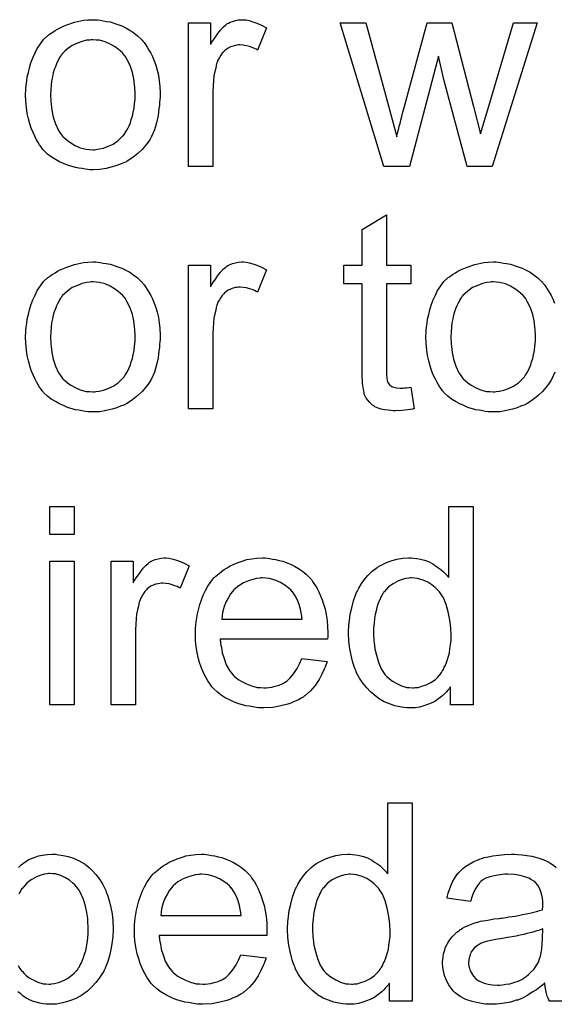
# Model space of a CAD drawing. Extents: x -1.6 to 9, y -2.8 to 5.2.
# Tile 76 of 197: x 5.613 to 5.829, y 0.237 to 0.634. Entities that reach past the tile are written whole.
import ezdxf

# ---------------------------------------------------------------- set-up
doc = ezdxf.new("R2010")
doc.units = 0
doc.layers.add('dfn6-15-57-c_document', color=1, linetype='CONTINUOUS')

msp = doc.modelspace()

# ---------------------------------------------------------------- linework, layer by layer
at = {"layer": 'dfn6-15-57-c_document', "color": 1}
for points in [[(5.644589, 0.634274), (5.645631, 0.634159), (5.646788, 0.633927), (5.64806, 0.633696), (5.649565, 0.633465), (5.652688, 0.632423), (5.654308, 0.631845), (5.655928, 0.631035), (5.657548, 0.630225), (5.659168, 0.629068), (5.660672, 0.627911), (5.662176, 0.626523), (5.662292, 0.626407), (5.662523, 0.626176), (5.66287, 0.625713), (5.663333, 0.625134), (5.663911, 0.624324), (5.664605, 0.623283), (5.6653, 0.622126), (5.665994, 0.620853), (5.666688, 0.619465), (5.667382, 0.617729), (5.668077, 0.615994), (5.668655, 0.614027), (5.669118, 0.611944), (5.669465, 0.609746), (5.669696, 0.607432), (5.669812, 0.604887), (5.669812, 0.604771), (5.669812, 0.604424), (5.669812, 0.603845), (5.669812, 0.603035), (5.669696, 0.60211), (5.669581, 0.600953), (5.669581, 0.599796), (5.669349, 0.598523), (5.669002, 0.595631), (5.668308, 0.592738), (5.667498, 0.589846), (5.666341, 0.587185), (5.666341, 0.587069), (5.666225, 0.586953), (5.665994, 0.586606), (5.665762, 0.586143), (5.664953, 0.584986), (5.663911, 0.583598), (5.662523, 0.581978), (5.660787, 0.580358), (5.65882, 0.578739), (5.656507, 0.577234), (5.656391, 0.577234), (5.656275, 0.577119), (5.655928, 0.576887), (5.65535, 0.576656), (5.654771, 0.576424), (5.654077, 0.576193), (5.652341, 0.575499), (5.650374, 0.57492), (5.647945, 0.574342), (5.645399, 0.573879), (5.642623, 0.573763), (5.641466, 0.573763), (5.64054, 0.573879), (5.639499, 0.573995), (5.638342, 0.574226), (5.636953, 0.574458), (5.635565, 0.574689), (5.632441, 0.575615), (5.630705, 0.576309), (5.629086, 0.577003), (5.627466, 0.577929), (5.625846, 0.57897), (5.624342, 0.580127), (5.622838, 0.581515), (5.622722, 0.581631), (5.622491, 0.581862), (5.622144, 0.582325), (5.621681, 0.583019), (5.621102, 0.583829), (5.620524, 0.584755), (5.61983, 0.585912), (5.619135, 0.5873), (5.618441, 0.588804), (5.617747, 0.59054), (5.617168, 0.592391), (5.61659, 0.594358), (5.616127, 0.596556), (5.61578, 0.59887), (5.615549, 0.601416), (5.615433, 0.604077), (5.615433, 0.604308), (5.615433, 0.604771), (5.615549, 0.605581), (5.615549, 0.606738), (5.615664, 0.608011), (5.615896, 0.60963), (5.616127, 0.61125), (5.61659, 0.613101), (5.617053, 0.614953), (5.617631, 0.616919), (5.618325, 0.619002), (5.619251, 0.620969), (5.620177, 0.62282), (5.621449, 0.624671), (5.622722, 0.626407), (5.624342, 0.627911), (5.624458, 0.628027), (5.624689, 0.628142), (5.625152, 0.62849), (5.62573, 0.628952), (5.626425, 0.629415), (5.62735, 0.629994), (5.628276, 0.630572), (5.629433, 0.631151), (5.630705, 0.631729), (5.632094, 0.632308), (5.635218, 0.633349), (5.638804, 0.634159), (5.640656, 0.634274), (5.642623, 0.63439), (5.643779, 0.63439), (5.644589, 0.634274)], [(5.704522, 0.634274), (5.705795, 0.634043), (5.707299, 0.63358), (5.708919, 0.633002), (5.71077, 0.632192), (5.712737, 0.631151), (5.70915, 0.622126), (5.709034, 0.622242), (5.708572, 0.622473), (5.707877, 0.62282), (5.706952, 0.623167), (5.70591, 0.623514), (5.704638, 0.623861), (5.703365, 0.624093), (5.702092, 0.624209), (5.701514, 0.624209), (5.700935, 0.624093), (5.700125, 0.623977), (5.699315, 0.623746), (5.698274, 0.623399), (5.697233, 0.622936), (5.696307, 0.622242), (5.696192, 0.622126), (5.695845, 0.621895), (5.695497, 0.621432), (5.694919, 0.620853), (5.69434, 0.620043), (5.693762, 0.619118), (5.693183, 0.618077), (5.692721, 0.616804), (5.692605, 0.616572), (5.692489, 0.615878), (5.692258, 0.614837), (5.691911, 0.613448), (5.691564, 0.611713), (5.691332, 0.609746), (5.691217, 0.607663), (5.691101, 0.60535), (5.691101, 0.575036), (5.681266, 0.575036), (5.681266, 0.633117), (5.690175, 0.633117), (5.690175, 0.624324), (5.690291, 0.62444), (5.690754, 0.62525), (5.691332, 0.626291), (5.692258, 0.627564), (5.693183, 0.628837), (5.694225, 0.630225), (5.695266, 0.631382), (5.696307, 0.632308), (5.696423, 0.632423), (5.69677, 0.632655), (5.697464, 0.633002), (5.698158, 0.633349), (5.699084, 0.633696), (5.700241, 0.634043), (5.701398, 0.634274), (5.702671, 0.63439), (5.703481, 0.63439), (5.704522, 0.634274)], [(5.804024, 0.575036), (5.793842, 0.575036), (5.784586, 0.609746), (5.782272, 0.619696), (5.770587, 0.575036), (5.760174, 0.575036), (5.742587, 0.633117), (5.752885, 0.633117), (5.762141, 0.599564), (5.76538, 0.587069), (5.76538, 0.587185), (5.765496, 0.587416), (5.765612, 0.587995), (5.765727, 0.588342), (5.765843, 0.58892), (5.765959, 0.589614), (5.76619, 0.590424), (5.766422, 0.59135), (5.766769, 0.592507), (5.767116, 0.593779), (5.767463, 0.595284), (5.767926, 0.597019), (5.768388, 0.598986), (5.777644, 0.633117), (5.78771, 0.633117), (5.796388, 0.599333), (5.79928, 0.588226), (5.802636, 0.599449), (5.812586, 0.633117), (5.822189, 0.633117), (5.804024, 0.575036)], [(5.642623, 0.626291), (5.641928, 0.626291), (5.64135, 0.626176), (5.640077, 0.62606), (5.638342, 0.625597), (5.636375, 0.624903), (5.634292, 0.623977), (5.632325, 0.622589), (5.631284, 0.621663), (5.630358, 0.620738), (5.630358, 0.620622), (5.630127, 0.620506), (5.629895, 0.620159), (5.629548, 0.619696), (5.629201, 0.619118), (5.628854, 0.618424), (5.628391, 0.617498), (5.627929, 0.616572), (5.627466, 0.615415), (5.627003, 0.614258), (5.626656, 0.61287), (5.626309, 0.611366), (5.625962, 0.609746), (5.62573, 0.608011), (5.625615, 0.606044), (5.625499, 0.604077), (5.625499, 0.603961), (5.625499, 0.603614), (5.625499, 0.603035), (5.625615, 0.602226), (5.625615, 0.6013), (5.62573, 0.600259), (5.626077, 0.597829), (5.626656, 0.595052), (5.627582, 0.592275), (5.628739, 0.589614), (5.629548, 0.588457), (5.630358, 0.5873), (5.630474, 0.5873), (5.63059, 0.587069), (5.631284, 0.58649), (5.632325, 0.585565), (5.633714, 0.584639), (5.635449, 0.583598), (5.637532, 0.582672), (5.639961, 0.582094), (5.641234, 0.581978), (5.642623, 0.581862), (5.643317, 0.581862), (5.643895, 0.581978), (5.645168, 0.58221), (5.646903, 0.582557), (5.648755, 0.583251), (5.650837, 0.584176), (5.652804, 0.585565), (5.653845, 0.58649), (5.654771, 0.587416), (5.654887, 0.587532), (5.655002, 0.587647), (5.655234, 0.587995), (5.655581, 0.588457), (5.655928, 0.589036), (5.656391, 0.58973), (5.656854, 0.590656), (5.657316, 0.591581), (5.657779, 0.592738), (5.658126, 0.594011), (5.658589, 0.595399), (5.658936, 0.596903), (5.659283, 0.598639), (5.659515, 0.600374), (5.659746, 0.602341), (5.659746, 0.604424), (5.659746, 0.60454), (5.659746, 0.604887), (5.659746, 0.605465), (5.65963, 0.606159), (5.65963, 0.607085), (5.659515, 0.608126), (5.659168, 0.610556), (5.658589, 0.613101), (5.657663, 0.615878), (5.656391, 0.618424), (5.655697, 0.619696), (5.654771, 0.620738), (5.654771, 0.620853), (5.65454, 0.620969), (5.653845, 0.621663), (5.652804, 0.622473), (5.651416, 0.623514), (5.64968, 0.624556), (5.647598, 0.625481), (5.645284, 0.62606), (5.644011, 0.626176), (5.642623, 0.626291)], [(5.761215, 0.535305), (5.771165, 0.535305), (5.771165, 0.527668), (5.761215, 0.527668), (5.761215, 0.493537), (5.761215, 0.493306), (5.761215, 0.492843), (5.761215, 0.492149), (5.761331, 0.491339), (5.761446, 0.489488), (5.761562, 0.488678), (5.761678, 0.488099), (5.761793, 0.487868), (5.762141, 0.487405), (5.762603, 0.486826), (5.763413, 0.486248), (5.763645, 0.486132), (5.764223, 0.485901), (5.765265, 0.485669), (5.766769, 0.485554), (5.767926, 0.485554), (5.768504, 0.485669), (5.769314, 0.485669), (5.77024, 0.485785), (5.771165, 0.485901), (5.772438, 0.477223), (5.772207, 0.477223), (5.771744, 0.477108), (5.770934, 0.476992), (5.769892, 0.476876), (5.768735, 0.476645), (5.767463, 0.476529), (5.764917, 0.476413), (5.763992, 0.476413), (5.763066, 0.476529), (5.761909, 0.476645), (5.760521, 0.47676), (5.759132, 0.477108), (5.75786, 0.477455), (5.756587, 0.478033), (5.756471, 0.478149), (5.756124, 0.47838), (5.755661, 0.478727), (5.754967, 0.479306), (5.754389, 0.479884), (5.753694, 0.480694), (5.753, 0.481504), (5.752538, 0.482546), (5.752538, 0.482661), (5.752306, 0.483124), (5.75219, 0.483934), (5.751959, 0.485091), (5.751728, 0.486595), (5.751612, 0.487521), (5.751612, 0.488562), (5.751496, 0.489835), (5.751381, 0.491107), (5.751381, 0.492496), (5.751381, 0.494115), (5.751381, 0.527668), (5.744091, 0.527668), (5.744091, 0.535305), (5.751381, 0.535305), (5.751381, 0.549652), (5.761215, 0.555552), (5.761215, 0.535305)], [(5.644589, 0.536462), (5.645631, 0.536346), (5.646788, 0.536115), (5.64806, 0.535883), (5.649565, 0.535652), (5.652688, 0.534611), (5.654308, 0.534032), (5.655928, 0.533222), (5.657548, 0.532412), (5.659168, 0.531255), (5.660672, 0.530098), (5.662176, 0.52871), (5.662292, 0.528594), (5.662523, 0.528363), (5.66287, 0.5279), (5.663333, 0.527321), (5.663911, 0.526511), (5.664605, 0.52547), (5.6653, 0.524313), (5.665994, 0.52304), (5.666688, 0.521652), (5.667382, 0.519917), (5.668077, 0.518181), (5.668655, 0.516214), (5.669118, 0.514132), (5.669465, 0.511933), (5.669696, 0.509619), (5.669812, 0.507074), (5.669812, 0.506958), (5.669812, 0.506611), (5.669812, 0.506033), (5.669812, 0.505223), (5.669696, 0.504297), (5.669581, 0.50314), (5.669581, 0.501983), (5.669349, 0.50071), (5.669002, 0.497818), (5.668308, 0.494925), (5.667498, 0.492033), (5.666341, 0.489372), (5.666341, 0.489256), (5.666225, 0.48914), (5.665994, 0.488793), (5.665762, 0.48833), (5.664953, 0.487173), (5.663911, 0.485785), (5.662523, 0.484165), (5.660787, 0.482546), (5.65882, 0.480926), (5.656507, 0.479422), (5.656391, 0.479422), (5.656275, 0.479306), (5.655928, 0.479075), (5.65535, 0.478843), (5.654771, 0.478612), (5.654077, 0.47838), (5.652341, 0.477686), (5.650374, 0.477108), (5.647945, 0.476529), (5.645399, 0.476066), (5.642623, 0.475951), (5.641466, 0.475951), (5.64054, 0.476066), (5.639499, 0.476182), (5.638342, 0.476413), (5.636953, 0.476645), (5.635565, 0.476876), (5.632441, 0.477802), (5.630705, 0.478496), (5.629086, 0.47919), (5.627466, 0.480116), (5.625846, 0.481157), (5.624342, 0.482314), (5.622838, 0.483702), (5.622722, 0.483818), (5.622491, 0.48405), (5.622144, 0.484512), (5.621681, 0.485207), (5.621102, 0.486017), (5.620524, 0.486942), (5.61983, 0.488099), (5.619135, 0.489488), (5.618441, 0.490992), (5.617747, 0.492727), (5.617168, 0.494578), (5.61659, 0.496545), (5.616127, 0.498743), (5.61578, 0.501058), (5.615549, 0.503603), (5.615433, 0.506264), (5.615433, 0.506495), (5.615433, 0.506958), (5.615549, 0.507768), (5.615549, 0.508925), (5.615664, 0.510198), (5.615896, 0.511818), (5.616127, 0.513437), (5.61659, 0.515289), (5.617053, 0.51714), (5.617631, 0.519107), (5.618325, 0.521189), (5.619251, 0.523156), (5.620177, 0.525007), (5.621449, 0.526859), (5.622722, 0.528594), (5.624342, 0.530098), (5.624458, 0.530214), (5.624689, 0.53033), (5.625152, 0.530677), (5.62573, 0.531139), (5.626425, 0.531602), (5.62735, 0.532181), (5.628276, 0.532759), (5.629433, 0.533338), (5.630705, 0.533916), (5.632094, 0.534495), (5.635218, 0.535536), (5.638804, 0.536346), (5.640656, 0.536462), (5.642623, 0.536577), (5.643779, 0.536577), (5.644589, 0.536462)], [(5.704522, 0.536462), (5.705795, 0.53623), (5.707299, 0.535768), (5.708919, 0.535189), (5.71077, 0.534379), (5.712737, 0.533338), (5.70915, 0.524313), (5.709034, 0.524429), (5.708572, 0.52466), (5.707877, 0.525007), (5.706952, 0.525355), (5.70591, 0.525702), (5.704638, 0.526049), (5.703365, 0.52628), (5.702092, 0.526396), (5.701514, 0.526396), (5.700935, 0.52628), (5.700125, 0.526164), (5.699315, 0.525933), (5.698274, 0.525586), (5.697233, 0.525123), (5.696307, 0.524429), (5.696192, 0.524313), (5.695845, 0.524082), (5.695497, 0.523619), (5.694919, 0.52304), (5.69434, 0.522231), (5.693762, 0.521305), (5.693183, 0.520264), (5.692721, 0.518991), (5.692605, 0.51876), (5.692489, 0.518065), (5.692258, 0.517024), (5.691911, 0.515636), (5.691564, 0.5139), (5.691332, 0.511933), (5.691217, 0.509851), (5.691101, 0.507537), (5.691101, 0.477223), (5.681266, 0.477223), (5.681266, 0.535305), (5.690175, 0.535305), (5.690175, 0.526511), (5.690291, 0.526627), (5.690754, 0.527437), (5.691332, 0.528478), (5.692258, 0.529751), (5.693183, 0.531024), (5.694225, 0.532412), (5.695266, 0.533569), (5.696307, 0.534495), (5.696423, 0.534611), (5.69677, 0.534842), (5.697464, 0.535189), (5.698158, 0.535536), (5.699084, 0.535883), (5.700241, 0.53623), (5.701398, 0.536462), (5.702671, 0.536577), (5.703481, 0.536577), (5.704522, 0.536462)], [(5.829247, 0.492033), (5.82809, 0.489372), (5.82809, 0.489256), (5.827974, 0.48914), (5.827743, 0.488793), (5.827511, 0.48833), (5.826701, 0.487173), (5.82566, 0.485785), (5.824271, 0.484165), (5.822536, 0.482546), (5.820569, 0.480926), (5.818255, 0.479422), (5.818139, 0.479422), (5.818024, 0.479306), (5.817677, 0.479075), (5.817098, 0.478843), (5.81652, 0.478612), (5.815825, 0.47838), (5.81409, 0.477686), (5.812123, 0.477108), (5.809693, 0.476529), (5.807148, 0.476066), (5.804371, 0.475951), (5.803214, 0.475951), (5.802288, 0.476066), (5.801247, 0.476182), (5.80009, 0.476413), (5.798702, 0.476645), (5.797313, 0.476876), (5.79419, 0.477802), (5.792454, 0.478496), (5.790834, 0.47919), (5.789214, 0.480116), (5.787595, 0.481157), (5.786091, 0.482314), (5.784586, 0.483702), (5.784471, 0.483818), (5.784239, 0.48405), (5.783892, 0.484512), (5.783429, 0.485207), (5.782851, 0.486017), (5.782272, 0.486942), (5.781578, 0.488099), (5.780884, 0.489488), (5.78019, 0.490992), (5.779496, 0.492727), (5.778917, 0.494578), (5.778339, 0.496545), (5.777876, 0.498743), (5.777529, 0.501058), (5.777297, 0.503603), (5.777182, 0.506264), (5.777182, 0.506495), (5.777182, 0.506958), (5.777297, 0.507768), (5.777297, 0.508925), (5.777413, 0.510198), (5.777644, 0.511818), (5.777876, 0.513437), (5.778339, 0.515289), (5.778801, 0.51714), (5.77938, 0.519107), (5.780074, 0.521189), (5.781, 0.523156), (5.781925, 0.525007), (5.783198, 0.526859), (5.784471, 0.528594), (5.786091, 0.530098), (5.786206, 0.530214), (5.786438, 0.53033), (5.7869, 0.530677), (5.787479, 0.531139), (5.788173, 0.531602), (5.789099, 0.532181), (5.790024, 0.532759), (5.791181, 0.533338), (5.792454, 0.533916), (5.793842, 0.534495), (5.796966, 0.535536), (5.800553, 0.536346), (5.802404, 0.536462), (5.804371, 0.536577), (5.805528, 0.536577), (5.806338, 0.536462)], [(5.806338, 0.536462), (5.807379, 0.536346), (5.808536, 0.536115), (5.809809, 0.535883), (5.811313, 0.535652), (5.814437, 0.534611), (5.816057, 0.534032), (5.817677, 0.533222), (5.819296, 0.532412), (5.820916, 0.531255), (5.82242, 0.530098), (5.823924, 0.52871), (5.82404, 0.528594), (5.824271, 0.528363), (5.824619, 0.5279), (5.825081, 0.527321), (5.82566, 0.526511), (5.826354, 0.52547), (5.827048, 0.524313), (5.827743, 0.52304), (5.828437, 0.521652), (5.829131, 0.519917)], [(5.642623, 0.528478), (5.641928, 0.528478), (5.64135, 0.528363), (5.640077, 0.528247), (5.638342, 0.527784), (5.636375, 0.52709), (5.634292, 0.526164), (5.632325, 0.524776), (5.631284, 0.52385), (5.630358, 0.522925), (5.630358, 0.522809), (5.630127, 0.522693), (5.629895, 0.522346), (5.629548, 0.521884), (5.629201, 0.521305), (5.628854, 0.520611), (5.628391, 0.519685), (5.627929, 0.51876), (5.627466, 0.517603), (5.627003, 0.516446), (5.626656, 0.515057), (5.626309, 0.513553), (5.625962, 0.511933), (5.62573, 0.510198), (5.625615, 0.508231), (5.625499, 0.506264), (5.625499, 0.506148), (5.625499, 0.505801), (5.625499, 0.505223), (5.625615, 0.504413), (5.625615, 0.503487), (5.62573, 0.502446), (5.626077, 0.500016), (5.626656, 0.497239), (5.627582, 0.494463), (5.628739, 0.491801), (5.629548, 0.490644), (5.630358, 0.489488), (5.630474, 0.489488), (5.63059, 0.489256), (5.631284, 0.488678), (5.632325, 0.487752), (5.633714, 0.486826), (5.635449, 0.485785), (5.637532, 0.48486), (5.639961, 0.484281), (5.641234, 0.484165), (5.642623, 0.48405), (5.643317, 0.48405), (5.643895, 0.484165), (5.645168, 0.484397), (5.646903, 0.484744), (5.648755, 0.485438), (5.650837, 0.486364), (5.652804, 0.487752), (5.653845, 0.488678), (5.654771, 0.489603), (5.654887, 0.489719), (5.655002, 0.489835), (5.655234, 0.490182), (5.655581, 0.490644), (5.655928, 0.491223), (5.656391, 0.491917), (5.656854, 0.492843), (5.657316, 0.493768), (5.657779, 0.494925), (5.658126, 0.496198), (5.658589, 0.497587), (5.658936, 0.499091), (5.659283, 0.500826), (5.659515, 0.502562), (5.659746, 0.504529), (5.659746, 0.506611), (5.659746, 0.506727), (5.659746, 0.507074), (5.659746, 0.507652), (5.65963, 0.508347), (5.65963, 0.509272), (5.659515, 0.510313), (5.659168, 0.512743), (5.658589, 0.515289), (5.657663, 0.518065), (5.656391, 0.520611), (5.655697, 0.521884), (5.654771, 0.522925), (5.654771, 0.52304), (5.65454, 0.523156), (5.653845, 0.52385), (5.652804, 0.52466), (5.651416, 0.525702), (5.64968, 0.526743), (5.647598, 0.527668), (5.645284, 0.528247), (5.644011, 0.528363), (5.642623, 0.528478)], [(5.804371, 0.528478), (5.803677, 0.528478), (5.803098, 0.528363), (5.801826, 0.528247), (5.80009, 0.527784), (5.798123, 0.52709), (5.796041, 0.526164), (5.794074, 0.524776), (5.793033, 0.52385), (5.792107, 0.522925), (5.792107, 0.522809), (5.791876, 0.522693), (5.791644, 0.522346), (5.791297, 0.521884), (5.79095, 0.521305), (5.790603, 0.520611), (5.79014, 0.519685), (5.789677, 0.51876), (5.789214, 0.517603), (5.788752, 0.516446), (5.788404, 0.515057), (5.788057, 0.513553), (5.78771, 0.511933), (5.787479, 0.510198), (5.787363, 0.508231), (5.787248, 0.506264), (5.787248, 0.506148), (5.787248, 0.505801), (5.787248, 0.505223), (5.787363, 0.504413), (5.787363, 0.503487), (5.787479, 0.502446), (5.787826, 0.500016), (5.788404, 0.497239), (5.78933, 0.494463), (5.790487, 0.491801), (5.791297, 0.490644), (5.792107, 0.489488), (5.792223, 0.489488), (5.792338, 0.489256), (5.793033, 0.488678), (5.794074, 0.487752), (5.795462, 0.486826), (5.797198, 0.485785), (5.79928, 0.48486), (5.80171, 0.484281), (5.802983, 0.484165), (5.804371, 0.48405), (5.805065, 0.48405), (5.805644, 0.484165), (5.806917, 0.484397), (5.808652, 0.484744), (5.810503, 0.485438), (5.812586, 0.486364), (5.814553, 0.487752), (5.815594, 0.488678), (5.81652, 0.489603), (5.816635, 0.489719), (5.816751, 0.489835), (5.816982, 0.490182), (5.817329, 0.490644), (5.817677, 0.491223), (5.818139, 0.491917), (5.818602, 0.492843), (5.819065, 0.493768), (5.819528, 0.494925), (5.819875, 0.496198), (5.820338, 0.497587), (5.820685, 0.499091), (5.821032, 0.500826), (5.821263, 0.502562), (5.821495, 0.504529), (5.821495, 0.506611), (5.821495, 0.506727), (5.821495, 0.507074), (5.821495, 0.507652), (5.821379, 0.508347), (5.821379, 0.509272), (5.821263, 0.510313), (5.820916, 0.512743), (5.820338, 0.515289), (5.819412, 0.518065), (5.818139, 0.520611), (5.817445, 0.521884), (5.81652, 0.522925), (5.81652, 0.52304), (5.816288, 0.523156), (5.815594, 0.52385), (5.814553, 0.52466), (5.813164, 0.525702), (5.811429, 0.526743), (5.809346, 0.527668), (5.807032, 0.528247), (5.80576, 0.528363), (5.804371, 0.528478)], [(5.635102, 0.4265), (5.625267, 0.4265), (5.625267, 0.437723), (5.635102, 0.437723), (5.635102, 0.4265)], [(5.796272, 0.357659), (5.787132, 0.357659), (5.787132, 0.364948), (5.787016, 0.364832), (5.7869, 0.364601), (5.786553, 0.364138), (5.786091, 0.36356), (5.785512, 0.362981), (5.784818, 0.362287), (5.784008, 0.361477), (5.782967, 0.360667), (5.781925, 0.359857), (5.780768, 0.359047), (5.77938, 0.358353), (5.777876, 0.357775), (5.776372, 0.357196), (5.774636, 0.356733), (5.772785, 0.356502), (5.770818, 0.356386), (5.770124, 0.356386), (5.769661, 0.356502), (5.768273, 0.356618), (5.766653, 0.356849), (5.764686, 0.357312), (5.762488, 0.358006), (5.760289, 0.358932), (5.758091, 0.360204), (5.757975, 0.360204), (5.75786, 0.360436), (5.757166, 0.360899), (5.756124, 0.361824), (5.754851, 0.362981), (5.753347, 0.364485), (5.751843, 0.366336), (5.750339, 0.368419), (5.749066, 0.370849), (5.749066, 0.370964), (5.748951, 0.371196), (5.748835, 0.371543), (5.748604, 0.372006), (5.748372, 0.3727), (5.748025, 0.37351), (5.747794, 0.37432), (5.747562, 0.375361), (5.746984, 0.377675), (5.746405, 0.380336), (5.746058, 0.383344), (5.745943, 0.386584), (5.745943, 0.3867), (5.745943, 0.386931), (5.745943, 0.387394), (5.745943, 0.388088), (5.746058, 0.388782), (5.746058, 0.389708), (5.74629, 0.39179), (5.746637, 0.39422), (5.747215, 0.396881), (5.747909, 0.399658), (5.748835, 0.402319), (5.748835, 0.402435), (5.748951, 0.402666), (5.749182, 0.403013), (5.749414, 0.403476), (5.750108, 0.404749), (5.751033, 0.406369), (5.75219, 0.408104), (5.753694, 0.40984), (5.75543, 0.411691), (5.757513, 0.413195), (5.757628, 0.413195), (5.757744, 0.413311), (5.758091, 0.413542), (5.758554, 0.413773), (5.759711, 0.414352), (5.761331, 0.415162), (5.763182, 0.415856), (5.76538, 0.416435), (5.76781, 0.416897), (5.770355, 0.417013), (5.771281, 0.417013), (5.772207, 0.416897), (5.773479, 0.416782), (5.774983, 0.416435), (5.776603, 0.416087), (5.778223, 0.415509), (5.779727, 0.414699), (5.779958, 0.414583), (5.780421, 0.414352), (5.781115, 0.413773), (5.782041, 0.413195), (5.783198, 0.412385), (5.784239, 0.411344), (5.785396, 0.410302), (5.786438, 0.40903), (5.786438, 0.437723), (5.796272, 0.437723), (5.796272, 0.357659)], [(5.635102, 0.357659), (5.625267, 0.357659), (5.625267, 0.41574), (5.635102, 0.41574), (5.635102, 0.357659)], [(5.673283, 0.416897), (5.674556, 0.416666), (5.67606, 0.416203), (5.67768, 0.415625), (5.679531, 0.414815), (5.681498, 0.413773), (5.677911, 0.404749), (5.677795, 0.404865), (5.677333, 0.405096), (5.676638, 0.405443), (5.675713, 0.40579), (5.674671, 0.406137), (5.673399, 0.406484), (5.672126, 0.406716), (5.670853, 0.406831), (5.670275, 0.406831), (5.669696, 0.406716), (5.668886, 0.4066), (5.668077, 0.406369), (5.667035, 0.406022), (5.665994, 0.405559), (5.665068, 0.404865), (5.664953, 0.404749), (5.664605, 0.404517), (5.664258, 0.404055), (5.66368, 0.403476), (5.663101, 0.402666), (5.662523, 0.401741), (5.661944, 0.400699), (5.661482, 0.399427), (5.661366, 0.399195), (5.66125, 0.398501), (5.661019, 0.39746), (5.660672, 0.396071), (5.660325, 0.394336), (5.660093, 0.392369), (5.659977, 0.390286), (5.659862, 0.387972), (5.659862, 0.357659), (5.650027, 0.357659), (5.650027, 0.41574), (5.658936, 0.41574), (5.658936, 0.406947), (5.659052, 0.407063), (5.659515, 0.407873), (5.660093, 0.408914), (5.661019, 0.410187), (5.661944, 0.411459), (5.662986, 0.412848), (5.664027, 0.414005), (5.665068, 0.41493), (5.665184, 0.415046), (5.665531, 0.415277), (5.666225, 0.415625), (5.666919, 0.415972), (5.667845, 0.416319), (5.669002, 0.416666), (5.670159, 0.416897), (5.671432, 0.417013), (5.672242, 0.417013), (5.673283, 0.416897)], [(5.713084, 0.416897), (5.714009, 0.416782), (5.715166, 0.41655), (5.716439, 0.416319), (5.717943, 0.415972), (5.719332, 0.415625), (5.720951, 0.415046), (5.722456, 0.414468), (5.724075, 0.413658), (5.725695, 0.412732), (5.727315, 0.411691), (5.728819, 0.410418), (5.730207, 0.40903), (5.730323, 0.408914), (5.730555, 0.408683), (5.730902, 0.40822), (5.731364, 0.407526), (5.731943, 0.406716), (5.732521, 0.40579), (5.733216, 0.404633), (5.73391, 0.403245), (5.734604, 0.401741), (5.735298, 0.400121), (5.735877, 0.39827), (5.736455, 0.396303), (5.736918, 0.394104), (5.737265, 0.39179), (5.737497, 0.389361), (5.737612, 0.3867), (5.737612, 0.386584), (5.737612, 0.386121), (5.737612, 0.385311), (5.737497, 0.384154), (5.694109, 0.384154), (5.694109, 0.384038), (5.694109, 0.383691), (5.694225, 0.383229), (5.694225, 0.382534), (5.69434, 0.381724), (5.694572, 0.380799), (5.694919, 0.378716), (5.695613, 0.376402), (5.696539, 0.373857), (5.697811, 0.371543), (5.699431, 0.36946), (5.699547, 0.36946), (5.699663, 0.369229), (5.700357, 0.36865), (5.701398, 0.367841), (5.702787, 0.367031), (5.704638, 0.366105), (5.70672, 0.365295), (5.709034, 0.364717), (5.710307, 0.364601), (5.711695, 0.364485), (5.712621, 0.364485), (5.713662, 0.364601), (5.714935, 0.364832), (5.716323, 0.365179), (5.717943, 0.365642), (5.719447, 0.366336), (5.720951, 0.367262), (5.721067, 0.367378), (5.721646, 0.367841), (5.72234, 0.368535), (5.72315, 0.36946), (5.724075, 0.370733), (5.725117, 0.372353), (5.726158, 0.374204), (5.727083, 0.376402), (5.737265, 0.37513), (5.737265, 0.375014), (5.737149, 0.374783), (5.737034, 0.37432), (5.736802, 0.373625), (5.736455, 0.372931), (5.736108, 0.372006), (5.735182, 0.370039), (5.734025, 0.367841), (5.732406, 0.365526), (5.730555, 0.363328), (5.72824, 0.361246), (5.728125, 0.361246), (5.727893, 0.361014), (5.727546, 0.360783), (5.727083, 0.360436), (5.726389, 0.360089), (5.725695, 0.359741), (5.72477, 0.359279), (5.723728, 0.358816), (5.722571, 0.358353), (5.721414, 0.35789), (5.718522, 0.357196), (5.715282, 0.356618), (5.711695, 0.356386), (5.710423, 0.356386), (5.709613, 0.356502), (5.708572, 0.356618), (5.707299, 0.356849), (5.70591, 0.35708), (5.704406, 0.357312), (5.701167, 0.358237), (5.699431, 0.358932), (5.697811, 0.359626), (5.696076, 0.360551), (5.694456, 0.361593), (5.692952, 0.36275), (5.691448, 0.364138), (5.691332, 0.364254), (5.691101, 0.364485), (5.690754, 0.364948), (5.690291, 0.365642), (5.689712, 0.366452), (5.689134, 0.367378), (5.68844, 0.368535), (5.687745, 0.369807), (5.687051, 0.371312), (5.686357, 0.372931), (5.685779, 0.374783), (5.6852, 0.376749), (5.684737, 0.378832), (5.68439, 0.381146), (5.684159, 0.383576), (5.684043, 0.386121), (5.684043, 0.386237), (5.684043, 0.386815), (5.684043, 0.38751), (5.684159, 0.388551), (5.684275, 0.389824), (5.68439, 0.391212), (5.684622, 0.392832), (5.684969, 0.394452), (5.685894, 0.398154), (5.686473, 0.400005), (5.687167, 0.401972), (5.688093, 0.403823), (5.689134, 0.405559), (5.690291, 0.407294), (5.691564, 0.408914), (5.691679, 0.40903), (5.691911, 0.409261), (5.692373, 0.409608), (5.692952, 0.410187), (5.693646, 0.410765), (5.694572, 0.411459), (5.695613, 0.412269), (5.696886, 0.412964), (5.698158, 0.413773), (5.699663, 0.414468), (5.701282, 0.415162), (5.703018, 0.41574), (5.704869, 0.416319), (5.706836, 0.416666), (5.708919, 0.416897), (5.711117, 0.417013), (5.712274, 0.417013), (5.713084, 0.416897)], [(5.711233, 0.408914), (5.710538, 0.408914), (5.710076, 0.408798), (5.708803, 0.408683), (5.707299, 0.408336), (5.705448, 0.407757), (5.703481, 0.406947), (5.70163, 0.40579), (5.699778, 0.404286), (5.699547, 0.404055), (5.699084, 0.403476), (5.698274, 0.402435), (5.697464, 0.401046), (5.696539, 0.399427), (5.695729, 0.397344), (5.695035, 0.394914), (5.694688, 0.392253), (5.727199, 0.392253), (5.727199, 0.392369), (5.727199, 0.3926), (5.727083, 0.392947), (5.727083, 0.39341), (5.726852, 0.394799), (5.726505, 0.396303), (5.725926, 0.398154), (5.725348, 0.399889), (5.724422, 0.401625), (5.723381, 0.403129), (5.723381, 0.403245), (5.72315, 0.40336), (5.722571, 0.404055), (5.72153, 0.40498), (5.720141, 0.406022), (5.718406, 0.407063), (5.716323, 0.407988), (5.713894, 0.408683), (5.712621, 0.408798), (5.711233, 0.408914)], [(5.771397, 0.408914), (5.770818, 0.408914), (5.770355, 0.408798), (5.769083, 0.408683), (5.767578, 0.40822), (5.765843, 0.407641), (5.763992, 0.4066), (5.762141, 0.405327), (5.761215, 0.404402), (5.760405, 0.403476), (5.760405, 0.40336), (5.760174, 0.403245), (5.760058, 0.402898), (5.759711, 0.402435), (5.759364, 0.401856), (5.759017, 0.401162), (5.75867, 0.400352), (5.758207, 0.399427), (5.757744, 0.39827), (5.757397, 0.396997), (5.75705, 0.395608), (5.756703, 0.394104), (5.756471, 0.392485), (5.75624, 0.390633), (5.756008, 0.388666), (5.756008, 0.386584), (5.756008, 0.386468), (5.756008, 0.386121), (5.756008, 0.385543), (5.756124, 0.384733), (5.756124, 0.383807), (5.75624, 0.382766), (5.756587, 0.380336), (5.757166, 0.377675), (5.757975, 0.374898), (5.759132, 0.372237), (5.759827, 0.37108), (5.760636, 0.369923), (5.760752, 0.369923), (5.760868, 0.369692), (5.761446, 0.369113), (5.762488, 0.368188), (5.76376, 0.367262), (5.76538, 0.366221), (5.767347, 0.365295), (5.76943, 0.364717), (5.770587, 0.364601), (5.771744, 0.364485), (5.772322, 0.364485), (5.772785, 0.364601), (5.774058, 0.364717), (5.775562, 0.365179), (5.777297, 0.365758), (5.779149, 0.366683), (5.781, 0.367956), (5.781925, 0.368766), (5.782735, 0.369692), (5.782735, 0.369807), (5.782967, 0.369923), (5.783198, 0.37027), (5.783429, 0.370733), (5.783776, 0.371312), (5.784239, 0.37189), (5.784586, 0.372816), (5.785049, 0.373741), (5.785512, 0.374783), (5.785859, 0.37594), (5.786322, 0.377328), (5.786669, 0.378716), (5.7869, 0.380336), (5.787132, 0.381956), (5.787363, 0.383807), (5.787363, 0.385774), (5.787363, 0.38589), (5.787363, 0.386353), (5.787363, 0.386931), (5.787248, 0.387741), (5.787248, 0.388666), (5.787132, 0.389824), (5.787016, 0.391096), (5.786785, 0.392485), (5.786206, 0.395261), (5.785396, 0.398154), (5.784239, 0.400931), (5.783545, 0.402088), (5.782735, 0.403245), (5.782735, 0.40336), (5.782504, 0.403476), (5.781925, 0.40417), (5.780884, 0.405096), (5.779611, 0.406137), (5.777992, 0.407178), (5.776025, 0.407988), (5.773826, 0.408683), (5.772669, 0.408798), (5.771397, 0.408914)], [(5.771628, 0.237979), (5.762488, 0.237979), (5.762488, 0.245268), (5.762372, 0.245152), (5.762256, 0.244921), (5.761909, 0.244458), (5.761446, 0.24388), (5.760868, 0.243301), (5.760174, 0.242607), (5.759364, 0.241797), (5.758323, 0.240987), (5.757281, 0.240177), (5.756124, 0.239367), (5.754736, 0.238673), (5.753232, 0.238095), (5.751728, 0.237516), (5.749992, 0.237053), (5.748141, 0.236822), (5.746174, 0.236706), (5.74548, 0.236706), (5.745017, 0.236822), (5.743629, 0.236938), (5.742009, 0.237169), (5.740042, 0.237632), (5.737844, 0.238326), (5.735645, 0.239251), (5.733447, 0.240524), (5.733331, 0.240524), (5.733216, 0.240756), (5.732521, 0.241218), (5.73148, 0.242144), (5.730207, 0.243301), (5.728703, 0.244805), (5.727199, 0.246656), (5.725695, 0.248739), (5.724422, 0.251169), (5.724422, 0.251284), (5.724307, 0.251516), (5.724191, 0.251863), (5.72396, 0.252326), (5.723728, 0.25302), (5.723381, 0.25383), (5.72315, 0.25464), (5.722918, 0.255681), (5.72234, 0.257995), (5.721761, 0.260656), (5.721414, 0.263664), (5.721298, 0.266904), (5.721298, 0.267019), (5.721298, 0.267251), (5.721298, 0.267714), (5.721298, 0.268408), (5.721414, 0.269102), (5.721414, 0.270028), (5.721646, 0.27211), (5.721993, 0.27454), (5.722571, 0.277201), (5.723265, 0.279978), (5.724191, 0.282639), (5.724191, 0.282755), (5.724307, 0.282986), (5.724538, 0.283333), (5.72477, 0.283796), (5.725464, 0.285069), (5.726389, 0.286688), (5.727546, 0.288424), (5.72905, 0.290159), (5.730786, 0.292011), (5.732868, 0.293515), (5.732984, 0.293515), (5.7331, 0.29363), (5.733447, 0.293862), (5.73391, 0.294093), (5.735067, 0.294672), (5.736687, 0.295482), (5.738538, 0.296176), (5.740736, 0.296754), (5.743166, 0.297217), (5.745711, 0.297333), (5.746637, 0.297333), (5.747562, 0.297217), (5.748835, 0.297101), (5.750339, 0.296754), (5.751959, 0.296407), (5.753579, 0.295829), (5.755083, 0.295019), (5.755314, 0.294903), (5.755777, 0.294672), (5.756471, 0.294093), (5.757397, 0.293515), (5.758554, 0.292705), (5.759595, 0.291664), (5.760752, 0.290622), (5.761793, 0.28935), (5.761793, 0.318043), (5.771628, 0.318043), (5.771628, 0.237979)], [(5.628044, 0.297217), (5.628854, 0.297101), (5.63059, 0.29687), (5.632672, 0.296407), (5.634871, 0.295713), (5.637069, 0.294672), (5.639267, 0.293399), (5.639383, 0.293399), (5.639499, 0.293168), (5.640193, 0.292705), (5.641234, 0.291779), (5.642507, 0.290622), (5.643895, 0.289118), (5.645284, 0.287267), (5.646672, 0.285069), (5.647829, 0.282639), (5.647829, 0.282523), (5.647945, 0.282292), (5.64806, 0.281945), (5.648292, 0.281482), (5.648523, 0.280788), (5.648755, 0.279978), (5.649333, 0.278127), (5.649912, 0.275813), (5.650374, 0.273267), (5.650721, 0.270375), (5.650837, 0.267367), (5.650837, 0.267251), (5.650837, 0.267019), (5.650837, 0.266557), (5.650837, 0.265863), (5.650721, 0.265053), (5.650721, 0.264127), (5.65049, 0.262044), (5.650027, 0.259499), (5.649449, 0.256838), (5.648639, 0.254061), (5.647598, 0.251284), (5.647598, 0.251169), (5.647482, 0.250937), (5.647251, 0.25059), (5.647019, 0.250127), (5.646209, 0.248855), (5.645168, 0.247235), (5.643895, 0.245499), (5.642275, 0.243764), (5.640424, 0.242028), (5.638226, 0.240409), (5.63811, 0.240409), (5.637994, 0.240293), (5.637647, 0.240061), (5.637185, 0.23983), (5.636028, 0.239251), (5.634408, 0.238557), (5.632441, 0.237863), (5.630358, 0.237285), (5.627929, 0.236822), (5.625499, 0.236706), (5.624689, 0.236706), (5.623763, 0.236822), (5.622606, 0.236938), (5.621218, 0.237169), (5.619714, 0.237516), (5.61821, 0.237979), (5.616706, 0.238673), (5.61659, 0.238789), (5.616011, 0.23902), (5.615317, 0.239483), (5.614392, 0.240177), (5.613466, 0.240871), (5.612309, 0.241797)], [(5.612541, 0.292011), (5.613698, 0.293052), (5.615086, 0.294093), (5.616474, 0.295019), (5.616706, 0.295135), (5.617168, 0.295366), (5.618094, 0.295713), (5.619251, 0.296176), (5.62064, 0.296639), (5.622259, 0.296986), (5.62411, 0.297217), (5.626193, 0.297333), (5.627466, 0.297333), (5.628044, 0.297217)], [(5.68844, 0.297217), (5.689365, 0.297101), (5.690522, 0.29687), (5.691795, 0.296639), (5.693299, 0.296292), (5.694688, 0.295945), (5.696307, 0.295366), (5.697811, 0.294788), (5.699431, 0.293978), (5.701051, 0.293052), (5.702671, 0.292011), (5.704175, 0.290738), (5.705563, 0.28935), (5.705679, 0.289234), (5.70591, 0.289002), (5.706257, 0.28854), (5.70672, 0.287846), (5.707299, 0.287036), (5.707877, 0.28611), (5.708572, 0.284953), (5.709266, 0.283565), (5.70996, 0.28206), (5.710654, 0.280441), (5.711233, 0.278589), (5.711811, 0.276623), (5.712274, 0.274424), (5.712621, 0.27211), (5.712852, 0.269681), (5.712968, 0.267019), (5.712968, 0.266904), (5.712968, 0.266441), (5.712968, 0.265631), (5.712852, 0.264474), (5.669465, 0.264474), (5.669465, 0.264358), (5.669465, 0.264011), (5.669581, 0.263548), (5.669581, 0.262854), (5.669696, 0.262044), (5.669928, 0.261119), (5.670275, 0.259036), (5.670969, 0.256722), (5.671895, 0.254177), (5.673167, 0.251863), (5.674787, 0.24978), (5.674903, 0.24978), (5.675019, 0.249549), (5.675713, 0.24897), (5.676754, 0.24816), (5.678142, 0.247351), (5.679994, 0.246425), (5.682076, 0.245615), (5.68439, 0.245036), (5.685663, 0.244921), (5.687051, 0.244805), (5.687977, 0.244805), (5.689018, 0.244921), (5.690291, 0.245152), (5.691679, 0.245499), (5.693299, 0.245962), (5.694803, 0.246656), (5.696307, 0.247582), (5.696423, 0.247698), (5.697002, 0.24816), (5.697696, 0.248855), (5.698506, 0.24978), (5.699431, 0.251053), (5.700472, 0.252673), (5.701514, 0.254524), (5.702439, 0.256722), (5.712621, 0.25545), (5.712621, 0.255334), (5.712505, 0.255102), (5.71239, 0.25464), (5.712158, 0.253945), (5.711811, 0.253251), (5.711464, 0.252326), (5.710538, 0.250359), (5.709381, 0.24816), (5.707762, 0.245846), (5.70591, 0.243648), (5.703596, 0.241565), (5.703481, 0.241565), (5.703249, 0.241334), (5.702902, 0.241103), (5.702439, 0.240756), (5.701745, 0.240409), (5.701051, 0.240061), (5.700125, 0.239599), (5.699084, 0.239136), (5.697927, 0.238673), (5.69677, 0.23821), (5.693878, 0.237516), (5.690638, 0.236938), (5.687051, 0.236706), (5.685779, 0.236706), (5.684969, 0.236822), (5.683927, 0.236938), (5.682655, 0.237169), (5.681266, 0.2374), (5.679762, 0.237632), (5.676523, 0.238557), (5.674787, 0.239251), (5.673167, 0.239946), (5.671432, 0.240871), (5.669812, 0.241913), (5.668308, 0.24307), (5.666804, 0.244458), (5.666688, 0.244574), (5.666457, 0.244805), (5.66611, 0.245268), (5.665647, 0.245962), (5.665068, 0.246772), (5.66449, 0.247698), (5.663796, 0.248855), (5.663101, 0.250127), (5.662407, 0.251631), (5.661713, 0.253251), (5.661135, 0.255102), (5.660556, 0.257069), (5.660093, 0.259152), (5.659746, 0.261466), (5.659515, 0.263896), (5.659399, 0.266441), (5.659399, 0.266557), (5.659399, 0.267135), (5.659399, 0.267829), (5.659515, 0.268871), (5.65963, 0.270143), (5.659746, 0.271532), (5.659977, 0.273152), (5.660325, 0.274771), (5.66125, 0.278474), (5.661829, 0.280325), (5.662523, 0.282292), (5.663449, 0.284143), (5.66449, 0.285879), (5.665647, 0.287614), (5.666919, 0.289234), (5.667035, 0.28935), (5.667267, 0.289581), (5.667729, 0.289928), (5.668308, 0.290507), (5.669002, 0.291085), (5.669928, 0.291779), (5.670969, 0.292589), (5.672242, 0.293283), (5.673514, 0.294093), (5.675019, 0.294788), (5.676638, 0.295482), (5.678374, 0.29606), (5.680225, 0.296639), (5.682192, 0.296986), (5.684275, 0.297217), (5.686473, 0.297333), (5.68763, 0.297333), (5.68844, 0.297217)], [(5.837346, 0.237979), (5.827048, 0.237979), (5.826933, 0.238095), (5.826817, 0.238557), (5.826586, 0.239136), (5.826238, 0.240061), (5.825891, 0.241103), (5.82566, 0.242375), (5.825428, 0.243764), (5.825197, 0.245268), (5.825081, 0.245268), (5.824966, 0.245036), (5.824271, 0.244458), (5.82323, 0.243648), (5.821842, 0.242607), (5.820106, 0.241565), (5.818371, 0.240409), (5.81652, 0.239367), (5.814553, 0.238557), (5.814321, 0.238442), (5.813627, 0.238326), (5.812586, 0.237979), (5.811313, 0.237632), (5.809693, 0.237285), (5.807842, 0.237053), (5.80576, 0.236822), (5.803677, 0.236706), (5.802751, 0.236706), (5.802057, 0.236822), (5.801247, 0.236822), (5.800322, 0.236938), (5.798239, 0.237285), (5.795925, 0.237863), (5.79338, 0.238673), (5.791066, 0.23983), (5.788983, 0.241334), (5.788752, 0.241565), (5.788173, 0.242144), (5.787363, 0.243185), (5.786438, 0.244574), (5.785512, 0.246309), (5.784702, 0.248276), (5.784124, 0.250706), (5.784008, 0.251863), (5.783892, 0.253251), (5.783892, 0.253483), (5.783892, 0.253945), (5.784008, 0.254755), (5.784124, 0.255797), (5.784355, 0.257069), (5.784702, 0.258342), (5.785165, 0.25973), (5.785743, 0.261003), (5.785859, 0.261119), (5.786091, 0.261582), (5.786553, 0.262276), (5.787132, 0.263086), (5.787826, 0.264011), (5.788752, 0.264937), (5.789677, 0.265863), (5.790834, 0.266672), (5.79095, 0.266788), (5.791413, 0.267019), (5.791991, 0.267482), (5.792917, 0.267945), (5.793958, 0.268408), (5.795231, 0.268986), (5.796503, 0.269449), (5.798008, 0.269912), (5.798123, 0.269912), (5.798586, 0.270028), (5.79928, 0.270259), (5.800206, 0.270375), (5.801363, 0.270606), (5.802867, 0.270838), (5.804602, 0.271185), (5.806685, 0.271416), (5.806801, 0.271416), (5.807264, 0.271532), (5.807842, 0.271532), (5.808652, 0.271647), (5.809578, 0.271763), (5.810735, 0.271995), (5.812007, 0.27211), (5.813396, 0.272342), (5.816172, 0.27292), (5.819181, 0.273499), (5.821842, 0.274193), (5.823114, 0.27454), (5.824271, 0.274887), (5.824271, 0.275003), (5.824271, 0.275234), (5.824387, 0.275928), (5.824387, 0.276738), (5.824387, 0.277201), (5.824387, 0.277433), (5.824387, 0.277548), (5.824387, 0.277664), (5.824387, 0.278358), (5.824271, 0.279515), (5.82404, 0.280788), (5.823693, 0.282176), (5.823114, 0.283565), (5.82242, 0.284837), (5.821495, 0.285879), (5.821379, 0.285994), (5.820801, 0.286457), (5.819875, 0.28692), (5.818718, 0.287614), (5.817098, 0.288193), (5.815247, 0.288771), (5.812933, 0.289118), (5.810272, 0.289234), (5.809115, 0.289234), (5.807958, 0.289118), (5.806338, 0.288887), (5.804718, 0.288655), (5.802983, 0.288193), (5.801363, 0.287614), (5.799975, 0.286804), (5.799859, 0.286688), (5.799396, 0.286341), (5.798818, 0.285763), (5.798123, 0.284837), (5.797429, 0.28368), (5.796619, 0.282176), (5.795925, 0.280325), (5.795231, 0.278242), (5.785628, 0.279515), (5.785628, 0.279631), (5.785743, 0.279747), (5.785743, 0.280094), (5.785859, 0.280556), (5.786206, 0.281598), (5.786669, 0.283102), (5.787248, 0.284606), (5.787942, 0.286226), (5.788867, 0.287846), (5.789909, 0.28935), (5.790024, 0.289465), (5.790487, 0.289928), (5.791181, 0.290622), (5.792107, 0.291548), (5.79338, 0.292474), (5.794884, 0.293399), (5.796619, 0.29444), (5.798586, 0.29525), (5.798702, 0.29525), (5.798818, 0.295366), (5.799165, 0.295482), (5.799627, 0.295597), (5.800784, 0.295945), (5.802404, 0.296292), (5.804255, 0.296639), (5.806569, 0.296986), (5.808999, 0.297217), (5.811776, 0.297333), (5.813049, 0.297333), (5.814321, 0.297217)], [(5.814321, 0.297217), (5.816057, 0.297101), (5.818024, 0.29687), (5.819991, 0.296523), (5.821958, 0.29606), (5.823809, 0.295482), (5.82404, 0.295366), (5.824619, 0.295135), (5.825428, 0.294788), (5.82647, 0.294325), (5.827627, 0.29363), (5.828784, 0.292936), (5.829825, 0.292011)], [(5.612425, 0.252326), (5.613119, 0.251169), (5.613929, 0.250127), (5.61416, 0.249896), (5.614739, 0.249317), (5.615664, 0.248392), (5.616937, 0.247466), (5.618557, 0.246541), (5.620408, 0.245615), (5.622491, 0.245036), (5.623648, 0.244921), (5.624805, 0.244805), (5.625499, 0.244805), (5.625962, 0.244921), (5.627119, 0.245152), (5.628739, 0.245499), (5.630474, 0.246194), (5.632325, 0.247119), (5.634176, 0.248507), (5.635102, 0.249317), (5.636028, 0.250243), (5.636028, 0.250359), (5.636259, 0.250474), (5.63649, 0.250821), (5.636722, 0.251284), (5.637185, 0.251863), (5.637532, 0.252673), (5.637994, 0.253483), (5.638457, 0.254524), (5.638804, 0.255565), (5.639267, 0.256954), (5.63973, 0.258342), (5.640077, 0.259846), (5.640309, 0.261582), (5.64054, 0.263433), (5.640771, 0.2654), (5.640771, 0.267482), (5.640771, 0.267598), (5.640771, 0.267945), (5.640771, 0.268524), (5.640656, 0.269334), (5.640656, 0.270259), (5.64054, 0.2713), (5.640193, 0.27373), (5.639614, 0.276391), (5.638804, 0.279052), (5.637647, 0.281713), (5.636953, 0.282986), (5.636143, 0.284027), (5.636143, 0.284143), (5.635912, 0.284259), (5.635333, 0.284953), (5.634408, 0.285763), (5.633135, 0.286804), (5.631515, 0.287846), (5.629664, 0.288771), (5.627582, 0.28935), (5.626425, 0.289465), (5.625267, 0.289581)], [(5.625267, 0.289581), (5.624689, 0.289581), (5.624226, 0.289465), (5.623069, 0.289234), (5.621565, 0.288887), (5.61983, 0.288193), (5.617978, 0.287151), (5.616937, 0.286457), (5.616011, 0.285647), (5.615086, 0.284722), (5.61416, 0.28368), (5.61416, 0.283565), (5.613929, 0.283449), (5.613698, 0.283102), (5.613466, 0.282639), (5.613119, 0.281945), (5.612656, 0.281251)], [(5.686588, 0.289234), (5.685894, 0.289234), (5.685431, 0.289118), (5.684159, 0.289002), (5.682655, 0.288655), (5.680803, 0.288077), (5.678837, 0.287267), (5.676985, 0.28611), (5.675134, 0.284606), (5.674903, 0.284375), (5.67444, 0.283796), (5.67363, 0.282755), (5.67282, 0.281366), (5.671895, 0.279747), (5.671085, 0.277664), (5.670391, 0.275234), (5.670043, 0.272573), (5.702555, 0.272573), (5.702555, 0.272689), (5.702555, 0.27292), (5.702439, 0.273267), (5.702439, 0.27373), (5.702208, 0.275118), (5.701861, 0.276623), (5.701282, 0.278474), (5.700704, 0.280209), (5.699778, 0.281945), (5.698737, 0.283449), (5.698737, 0.283565), (5.698506, 0.28368), (5.697927, 0.284375), (5.696886, 0.2853), (5.695497, 0.286341), (5.693762, 0.287383), (5.691679, 0.288308), (5.68925, 0.289002), (5.687977, 0.289118), (5.686588, 0.289234)], [(5.746752, 0.289234), (5.746174, 0.289234), (5.745711, 0.289118), (5.744439, 0.289002), (5.742934, 0.28854), (5.741199, 0.287961), (5.739348, 0.28692), (5.737497, 0.285647), (5.736571, 0.284722), (5.735761, 0.283796), (5.735761, 0.28368), (5.73553, 0.283565), (5.735414, 0.283217), (5.735067, 0.282755), (5.73472, 0.282176), (5.734373, 0.281482), (5.734025, 0.280672), (5.733563, 0.279747), (5.7331, 0.278589), (5.732753, 0.277317), (5.732406, 0.275928), (5.732059, 0.274424), (5.731827, 0.272805), (5.731596, 0.270953), (5.731364, 0.268986), (5.731364, 0.266904), (5.731364, 0.266788), (5.731364, 0.266441), (5.731364, 0.265863), (5.73148, 0.265053), (5.73148, 0.264127), (5.731596, 0.263086), (5.731943, 0.260656), (5.732521, 0.257995), (5.733331, 0.255218), (5.734488, 0.252557), (5.735182, 0.2514), (5.735992, 0.250243), (5.736108, 0.250243), (5.736224, 0.250012), (5.736802, 0.249433), (5.737844, 0.248507), (5.739116, 0.247582), (5.740736, 0.246541), (5.742703, 0.245615), (5.744786, 0.245036), (5.745943, 0.244921), (5.7471, 0.244805), (5.747678, 0.244805), (5.748141, 0.244921), (5.749414, 0.245036), (5.750918, 0.245499), (5.752653, 0.246078), (5.754504, 0.247003), (5.756356, 0.248276), (5.757281, 0.249086), (5.758091, 0.250012), (5.758091, 0.250127), (5.758323, 0.250243), (5.758554, 0.25059), (5.758785, 0.251053), (5.759132, 0.251631), (5.759595, 0.25221), (5.759942, 0.253136), (5.760405, 0.254061), (5.760868, 0.255102), (5.761215, 0.256259), (5.761678, 0.257648), (5.762025, 0.259036), (5.762256, 0.260656), (5.762488, 0.262276), (5.762719, 0.264127), (5.762719, 0.266094), (5.762719, 0.26621), (5.762719, 0.266672), (5.762719, 0.267251), (5.762603, 0.268061), (5.762603, 0.268986), (5.762488, 0.270143), (5.762372, 0.271416), (5.762141, 0.272805), (5.761562, 0.275581), (5.760752, 0.278474), (5.759595, 0.281251), (5.758901, 0.282408), (5.758091, 0.283565), (5.758091, 0.28368), (5.75786, 0.283796), (5.757281, 0.28449), (5.75624, 0.285416), (5.754967, 0.286457), (5.753347, 0.287498), (5.751381, 0.288308), (5.749182, 0.289002), (5.748025, 0.289118), (5.746752, 0.289234)], [(5.824387, 0.267135), (5.824271, 0.267135), (5.824156, 0.267019), (5.823809, 0.266904), (5.823346, 0.266788), (5.822767, 0.266557), (5.822073, 0.266325), (5.821263, 0.266094), (5.820338, 0.265863), (5.819296, 0.265515), (5.818024, 0.265284), (5.816751, 0.264937), (5.815247, 0.26459), (5.813627, 0.264243), (5.812007, 0.263896), (5.810156, 0.263664), (5.808189, 0.263317), (5.807958, 0.263317), (5.807264, 0.263201), (5.806107, 0.26297), (5.804834, 0.262739), (5.803445, 0.262507), (5.802057, 0.26216), (5.800784, 0.261813), (5.799627, 0.26135), (5.799512, 0.26135), (5.799165, 0.261119), (5.798702, 0.260887), (5.798239, 0.26054), (5.796851, 0.259615), (5.795694, 0.258226), (5.795694, 0.258111), (5.795462, 0.257879), (5.795346, 0.257416), (5.795115, 0.256838), (5.794884, 0.256144), (5.794652, 0.25545), (5.794537, 0.254524), (5.794421, 0.253598), (5.794421, 0.253483), (5.794421, 0.252904), (5.794537, 0.25221), (5.794768, 0.251284), (5.795115, 0.250243), (5.795694, 0.249202), (5.796388, 0.248045), (5.797313, 0.247003), (5.797429, 0.246888), (5.797892, 0.246656), (5.798586, 0.246194), (5.799512, 0.245731), (5.800784, 0.245268), (5.802288, 0.244805), (5.804024, 0.244574), (5.806107, 0.244458), (5.807032, 0.244458), (5.808189, 0.244574), (5.809462, 0.244805), (5.811082, 0.245036), (5.812702, 0.245499), (5.814437, 0.246078), (5.816172, 0.246888), (5.816404, 0.247003), (5.816867, 0.247351), (5.817677, 0.247929), (5.818602, 0.248739), (5.819644, 0.249665), (5.820801, 0.250821), (5.821726, 0.25221), (5.822652, 0.253714), (5.822767, 0.25383), (5.822883, 0.254292), (5.823114, 0.255102), (5.823462, 0.256144), (5.823809, 0.257532), (5.82404, 0.259152), (5.824156, 0.261119), (5.824271, 0.263433), (5.824387, 0.267135)]]:
    msp.add_lwpolyline(points, dxfattribs=at)

doc.saveas('drawing.dxf')
